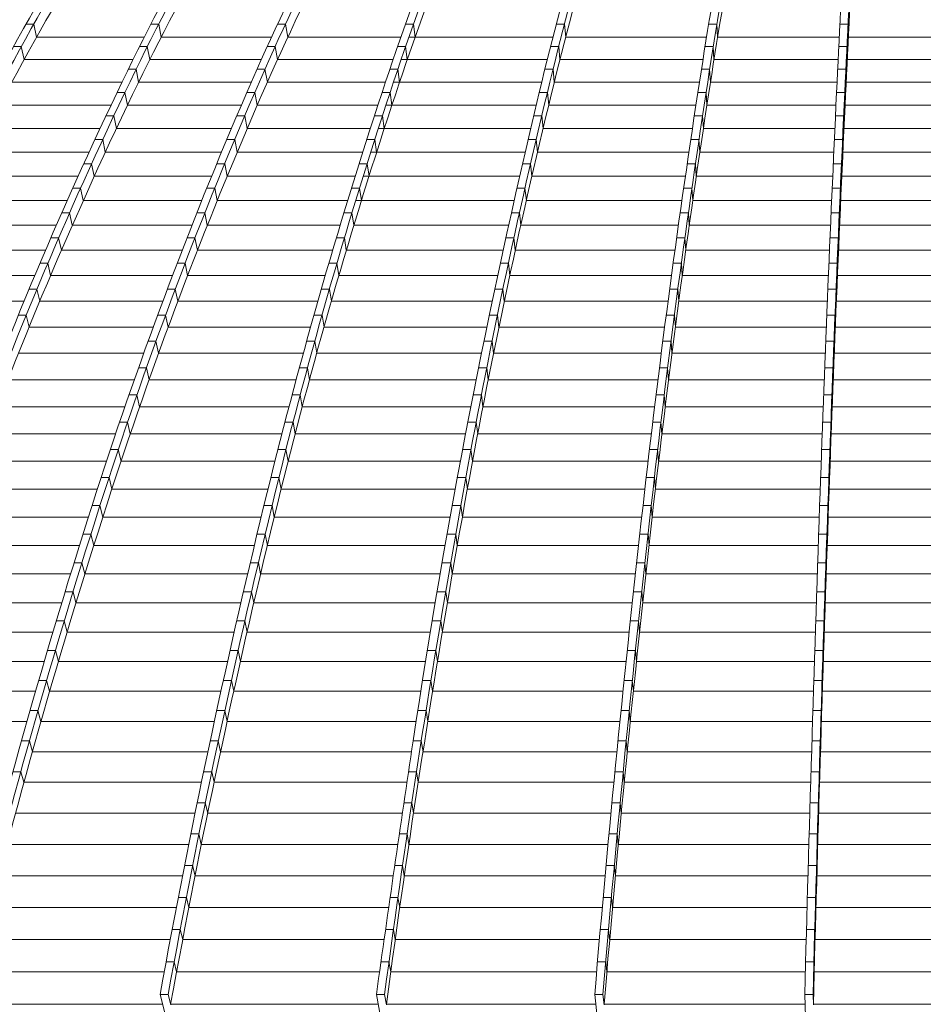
# Model space of a CAD drawing. Header units: millimetres. Extents: x 614675 to 1010864, y -150593 to -87691.
# Tile 82 of 194: x 817754 to 822576, y -107934 to -102679. Entities that reach past the tile are written whole.
import ezdxf

# ---------------------------------------------------------------- set-up
doc = ezdxf.new("R2010")
doc.units = ezdxf.units.MM
doc.header["$LTSCALE"] = 0.05
doc.layers.get('0').update_dxf_attribs({"lineweight": 0})
doc.layers.add('GLASS 2', color=8, linetype='Continuous', lineweight=0)

# ---------------------------------------------------------------- blocks, each defined once
blk = doc.blocks.new('A$C48F46CC2')
at = {"layer": 'GLASS 2', "elevation": -4196.2}
for points in [[(-15779, -9662, -0.18771), (395, -1055.3)], [(2856.6, -1055.3, 0.080869), (1283.9, -1837.6, 0.056693), (-108.2, -3098.4, 0.041891), (-1410, -4847.9, 0.031865), (-2597.2, -7053.3, 0.025214), (-3641.4, -9662)], [(2907.8, -1055.3, 0.088749), (1584.1, -1837.6, 0.056899), (412.8, -3098.4, 0.038599), (-684.3, -4847.9, 0.027962), (-1681, -7053.3, 0.022107), (-2559.3, -9662)], [(3240.5, -1055.3, 0.092351), (2030.9, -1837.6, 0.056293), (960.1, -3098.4, 0.03774), (-41.2, -4847.9, 0.026996), (-954.4, -7053.3, 0.020557), (-1757.6, -9662)], [(3282.4, -1055.3, 0.092351), (2072.7, -1837.6, 0.056294), (1002, -3098.4, 0.03774), (0.6, -4847.9, 0.026997), (-912.5, -7053.3, 0.020557), (-1715.7, -9662)], [(3625.7, -1055.3, 0.095728), (2529.4, -1837.6, 0.055208), (1559.3, -3098.4, 0.035193), (650.9, -4847.9, 0.024559), (-174.8, -7053.3, 0.018916), (-902.2, -9662)], [(3680.2, -1055.3, 0.100998), (2845.5, -1837.6, 0.049884), (2106.7, -3098.4, 0.029939), (1415.7, -4847.9, 0.020184), (785.6, -7053.3, 0.014863), (231.3, -9662)], [(3872.7, -1055.3, 0.098402), (3260.3, -1837.6, 0.041567), (2718.3, -3098.4, 0.023437), (2211.3, -4847.9, 0.021583), (1538.5, -8309.4, 0.002477), (1342.5, -9662)], [(3916.1, -1055.3, 0.098402), (3303.8, -1837.6, 0.041567), (2761.7, -3098.4, 0.023437), (2254.8, -4847.9, 0.015346), (1792.5, -7053.3, 0.011126), (1385.9, -9662)], [(4110.3, -1055.3, 0.081049), (3722.3, -1837.6, 0.029098), (3378.9, -3098.4, 0.015578), (3057.8, -4847.9, 0.009975), (2764.9, -7053.3, 0.007151), (2507.3, -9662)], [(4165.9, -1055.3, 0.030618), (4046.3, -1837.6, 0.00958), (3940.6, -3098.4, 0.004947), (3841.6, -4847.9, 0.003122), (3751.5, -7053.3, 0.002222), (3672.1, -9661.9)], [(2656.8, -1137.9, 0.070662), (1324.2, -1837.6, 0.056693), (-67.9, -3098.4, 0.041891), (-1369.7, -4847.9, 0.031865), (-2556.9, -7053.3, 0.025214), (-3601.1, -9662)], [(2655.6, -1137.9, 0.073823), (1542.7, -1837.6, 0.056899), (371.4, -3098.4, 0.038712), (-725.4, -4847.9, 0.02807), (-1722.4, -7053.3, 0.022107), (-2600.7, -9662)], [(2907.8, -1138.7, 0.089584), (1591.5, -1915.5, 0.056896), (424, -3172.3, 0.03937), (-667.6, -4916.2, 0.028701), (-1663, -7114.5, 0.010136), (-2116.5, -8366.6, 0.008685), (-2538.6, -9714.9)], [(3282.4, -1138.7, 0.093111), (2079.7, -1915.5, 0.056297), (1012.4, -3172.3, 0.037741), (14.2, -4916.2, 0.026997), (-896, -7114.5, 0.020487), (-1696.7, -9714.9)], [(3497.9, -1142.1, 0.085302), (2571.6, -1837.6, 0.055208), (1601.6, -3098.4, 0.035295), (693.4, -4847.9, 0.024654), (-132.5, -7053.3, 0.018916), (-860, -9662)], [(3497.9, -1142.1, 0.081809), (2802.5, -1837.6, 0.049884), (2063.7, -3098.4, 0.029939), (1372.7, -4847.9, 0.020184), (742.6, -7053.3, 0.014863), (188.3, -9662)], [(3680.2, -1138.7, 0.101926), (2850.4, -1915.5, 0.049884), (2113.9, -3172.3, 0.029939), (1425.1, -4916.2, 0.020184), (797, -7114.5, 0.014712), (244.4, -9714.9)], [(3916.1, -1138.7, 0.099364), (3307.3, -1915.5, 0.041567), (2767, -3172.3, 0.023437), (2261.7, -4916.2, 0.015346), (1800.9, -7114.5, 0.011032), (1395.5, -9714.9)], [(4094.4, -1152.8, 0.080586), (3766.1, -1837.6, 0.029098), (3422.7, -3098.4, 0.015578), (3101.6, -4847.9, 0.009975), (2808.7, -7053.3, 0.007151), (2551.1, -9662)], [(4094.4, -1152.8, 0.012481), (4002.4, -1837.6, 0.00958), (3896.6, -3098.4, 0.004947), (3797.7, -4847.9, 0.003122), (3707.5, -7053.3, 0.002222), (3628.1, -9662)], [(4165.9, -1138.7, 0.031002), (4047, -1915.5, 0.009579), (3941.6, -3172.3, 0.004947), (3843, -4916.2, 0.003122), (3753.1, -7114.5, 0.002242), (3674, -9714.9)], [(3161.4, -1422.5, 0.056808), (2578.1, -1915.5, 0.055211), (1611.1, -3172.3, 0.035792), (707, -4916.2, 0.025088), (-117.5, -7114.5, 0.018758), (-842.8, -9714.9)], [(3945.3, -1479.8, 0.048625), (3426, -3172.3, 0.015577), (3105.9, -4916.2, 0.009975), (2814, -7114.5, 0.007126), (2557.2, -9714.9)], [(1918.1, -1548.8, 0.032766), (1333.2, -1915.5, 0.05669), (-54.3, -3172.3, 0.04189), (-1352, -4916.2, 0.031864), (-2535.3, -7114.5, 0.025084), (-3576.4, -9714.9)]]:
    blk.add_lwpolyline(points, format="xyb", dxfattribs=at)
at = {"layer": 'GLASS 2'}
for points, elevation in [([(-486.2, -4483.9), (-527.4, -4483.9)], -4196.2), ([(-486.2, -4483.9), (-471.1, -4553.3)], -4196.2), ([(180.8, -4483.9), (138.9, -4483.9)], -4196.2), ([(180.8, -4483.9), (193.8, -4553.3)], -4196.2), ([(857.1, -4483.9), (814.7, -4483.9)], -4196.2), ([(857.1, -4483.9), (869.6, -4553.3)], -4196.2), ([(1539.8, -4483.9), (1496.8, -4483.9)], -4196.2), ([(1539.8, -4483.9), (1548.8, -4553.3)], -4196.2), ([(2345.7, -4483.9), (2302.3, -4483.9)], -4196.2), ([(2345.7, -4483.9), (2352.4, -4553.3)], -4196.2), ([(3159.1, -4483.9), (3115.3, -4483.9)], -4196.2), ([(3159.1, -4483.9), (3162.8, -4553.3)], -4196.2), ([(3859.4, -4483.9), (3815.4, -4483.9)], -4196.2), ([(3860.6, -4553.3), (3859.4, -4483.9)], -4196.2), ([(103.5, -4553.3), (-471.1, -4553.3)], -4196.2), ([(782.5, -4553.3), (193.8, -4553.3)], -4196.2), ([(1472.3, -4553.3), (869.6, -4553.3)], -4196.2), ([(2284.4, -4553.3), (1515.3, -4553.3)], -4196.2), ([(3104, -4553.3), (2352.4, -4553.3)], -4196.2), ([(3811.9, -4553.3), (3162.8, -4553.3)], -4196.2), ([(4521.3, -4553.3), (3855.9, -4553.3)], -4196.2), ([(-552.8, -4603.5), (-594.1, -4603.5)], -4196.2), ([(-552.8, -4603.5), (-537.2, -4672.5)], -4196.2), ([(120.1, -4603.5), (78.2, -4603.5)], -4196.2), ([(120.1, -4603.5), (133.3, -4672.5)], -4196.2), ([(801.9, -4603.5), (759.6, -4603.5)], -4196.2), ([(801.9, -4603.5), (814.8, -4672.5)], -4196.2), ([(1497.9, -4603.5), (1454.9, -4603.5)], -4196.2), ([(1497.9, -4603.5), (1507.1, -4672.5)], -4196.2), ([(2315, -4603.5), (2271.6, -4603.5)], -4196.2), ([(2315, -4603.5), (2321.8, -4672.5)], -4196.2), ([(3139.7, -4603.5), (3095.9, -4603.5)], -4196.2), ([(3139.7, -4603.5), (3143.5, -4672.5)], -4196.2), ([(3853.4, -4603.5), (3809.4, -4603.5)], -4196.2), ([(3854.7, -4672.5), (3853.4, -4603.5)], -4196.2), ([(43.9, -4672.5), (-537.2, -4672.5)], -4196.2), ([(728.3, -4672.5), (133.3, -4672.5)], -4196.2), ([(1431.2, -4672.5), (814.8, -4672.5)], -4196.2), ([(2254.2, -4672.5), (1474.2, -4672.5)], -4196.2), ([(3084.9, -4672.5), (2321.1, -4672.5)], -4196.2), ([(3806, -4672.5), (3143.5, -4672.5)], -4196.2), ([(4521.3, -4672.5), (3854.7, -4672.5)], -4196.2), ([(60, -4724.8), (18.2, -4724.8)], -4196.2), ([(60, -4724.8), (73.5, -4793.5)], -4196.2), ([(747.4, -4724.8), (704.9, -4724.8)], -4196.2), ([(747.4, -4724.8), (760.6, -4793.5)], -4196.2), ([(1456.5, -4724.8), (1413.5, -4724.8)], -4196.2), ([(1456.5, -4724.8), (1465.8, -4793.5)], -4196.2), ([(2284.7, -4724.8), (2241.3, -4724.8)], -4196.2), ([(2284.7, -4724.8), (2291.5, -4793.5)], -4196.2), ([(3120.5, -4724.8), (3076.7, -4724.8)], -4196.2), ([(3120.5, -4724.8), (3124.8, -4793.5)], -4196.2), ([(3847.5, -4724.8), (3803.5, -4724.8)], -4196.2), ([(3848.8, -4793.5), (3847.5, -4724.8)], -4196.2), ([(-15.2, -4793.5), (-602.8, -4793.5)], -4196.2), ([(674.6, -4793.5), (73.5, -4793.5)], -4196.2), ([(1390.6, -4793.5), (760.6, -4793.5)], -4196.2), ([(2224.5, -4793.5), (1433.6, -4793.5)], -4196.2), ([(3066.1, -4793.5), (2291, -4793.5)], -4196.2), ([(3800.2, -4793.5), (3124.8, -4793.5)], -4196.2), ([(4521.3, -4793.5), (3848.8, -4793.5)], -4196.2), ([(0.6, -4847.9), (-41.2, -4847.9)], -4196.2), ([(0.6, -4847.9), (14.2, -4916.2)], -4196.2), ([(693.4, -4847.9), (650.9, -4847.9)], -4196.2), ([(693.4, -4847.9), (707, -4916.2)], -4196.2), ([(1415.7, -4847.9), (1372.7, -4847.9)], -4196.2), ([(1415.7, -4847.9), (1425.1, -4916.2)], -4196.2), ([(2254.8, -4847.9), (2211.3, -4847.9)], -4196.2), ([(2254.8, -4847.9), (2261.7, -4916.2)], -4196.2), ([(3101.6, -4847.9), (3057.8, -4847.9)], -4196.2), ([(3101.6, -4847.9), (3105.9, -4916.2)], -4196.2), ([(3841.6, -4847.9), (3797.7, -4847.9)], -4196.2), ([(3843, -4916.2), (3841.6, -4847.9)], -4196.2), ([(-73.8, -4916.2), (-667.6, -4916.2)], -4196.2), ([(621.6, -4916.2), (14.2, -4916.2)], -4196.2), ([(1350.3, -4916.2), (707, -4916.2)], -4196.2), ([(2195, -4916.2), (1393.2, -4916.2)], -4196.2), ([(3047.4, -4916.2), (2261.2, -4916.2)], -4196.2), ([(3794.5, -4916.2), (3105.9, -4916.2)], -4196.2), ([(4521.3, -4916.2), (3843, -4916.2)], -4196.2), ([(-58.8, -4973), (-100.6, -4973)], 9926.1), ([(-58.8, -4973), (-45, -5040.9)], 9926.1), ([(639.8, -4973), (597.4, -4973)], 9926.1), ([(639.8, -4973), (653.4, -5040.9)], 9926.1), ([(1374.7, -4973), (1331.7, -4973)], 9926.1), ([(1374.7, -4973), (1384.3, -5040.9)], 9926.1), ([(2224.8, -4973), (2181.6, -4973)], -4196.2), ([(2224.8, -4973), (2231.8, -5040.9)], -4196.2), ([(3082.5, -4973), (3038.8, -4973)], -4196.2), ([(3082.5, -4973), (3087, -5040.9)], -4196.2), ([(3835.8, -4973), (3791.8, -4973)], -4196.2), ([(3837.1, -5040.9), (3835.8, -4973)], -4196.2), ([(-132.5, -5040.9), (-732.4, -5040.9)], -4196.2), ([(568.7, -5040.9), (-45, -5040.9)], -4196.2), ([(1309.8, -5040.9), (653.4, -5040.9)], -4196.2), ([(2165.6, -5040.9), (1352.8, -5040.9)], -4196.2), ([(3028.6, -5040.9), (2231.3, -5040.9)], -4196.2), ([(3788.7, -5040.9), (3087, -5040.9)], -4196.2), ([(4521.3, -5040.9), (3837.1, -5040.9)], -4196.2), ([(-118.1, -5099.8), (-159.9, -5099.8)], -4196.2), ([(-118.1, -5099.8), (-104, -5167.3)], -4196.2), ([(586.3, -5099.8), (543.9, -5099.8)], -4196.2), ([(586.3, -5099.8), (599.9, -5167.3)], -4196.2), ([(1333.9, -5099.8), (1290.9, -5099.8)], -4196.2), ([(1333.9, -5099.8), (1343.6, -5167.3)], -4196.2), ([(2194.8, -5099.8), (2151.8, -5099.8)], -4196.2), ([(2201.9, -5167.3), (2194.8, -5099.8)], -4196.2), ([(3063.6, -5099.8), (3019.8, -5099.8)], -4196.2), ([(3063.6, -5099.8), (3068.1, -5167.3)], -4196.2), ([(3829.9, -5099.8), (3786, -5099.8)], -4196.2), ([(3831.3, -5167.3), (3829.9, -5099.8)], -4196.2), ([(-191, -5167.3), (-797, -5167.3)], -4196.2), ([(515.8, -5167.3), (-104, -5167.3)], -4196.2), ([(1269.4, -5167.3), (599.9, -5167.3)], -4196.2), ([(2136.2, -5167.3), (1312.4, -5167.3)], -4196.2), ([(3009.8, -5167.3), (2201.9, -5167.3)], -4196.2), ([(3782.9, -5167.3), (3068.1, -5167.3)], -4196.2), ([(4521.3, -5167.3), (3831.3, -5167.3)], -4196.2), ([(-177.2, -5228.4), (-219, -5228.4)], -4196.2), ([(-177.2, -5228.4), (-163, -5295.5)], -4196.2), ([(533, -5228.4), (490.6, -5228.4)], -4196.2), ([(533, -5228.4), (546.6, -5295.5)], -4196.2), ([(1293.1, -5228.4), (1250.1, -5228.4)], -4196.2), ([(1293.1, -5228.4), (1302.9, -5295.5)], -4196.2), ([(2164.9, -5228.4), (2122.1, -5228.4)], -4196.2), ([(2164.9, -5228.4), (2172.1, -5295.5)], -4196.2), ([(3044.6, -5228.4), (3000.8, -5228.4)], -4196.2), ([(3044.6, -5228.4), (3049.2, -5295.5)], -4196.2), ([(3824.1, -5228.4), (3780.1, -5228.4)], -4196.2), ([(3824.1, -5228.4), (3825.5, -5295.5)], -4196.2), ([(-249.4, -5295.5), (-861.4, -5295.5)], -4196.2), ([(463.2, -5295.5), (-163, -5295.5)], -4196.2), ([(1229.1, -5295.5), (546.6, -5295.5)], -4196.2), ([(2106.8, -5295.5), (1272.1, -5295.5)], -4196.2), ([(2991.1, -5295.5), (2172.1, -5295.5)], -4196.2), ([(3777.1, -5295.5), (3049.2, -5295.5)], -4196.2), ([(4521.3, -5295.5), (3825.5, -5295.5)], -4196.2), ([(-236, -5358.8), (-277.9, -5358.8)], -4196.2), ([(-236, -5358.8), (-221.6, -5425.4)], -4196.2), ([(479.8, -5358.8), (437.5, -5358.8)], -4196.2), ([(479.8, -5358.8), (492.3, -5425.4)], -4196.2), ([(1252.5, -5358.8), (1209.5, -5358.8)], -4196.2), ([(1252.5, -5358.8), (1262.4, -5425.4)], -4196.2), ([(2135.1, -5358.8), (2092.4, -5358.8)], -4196.2), ([(2135.1, -5358.8), (2142.4, -5425.4)], -4196.2), ([(3025.7, -5358.8), (2981.9, -5358.8)], -4196.2), ([(3025.7, -5358.8), (3030.4, -5425.4)], -4196.2), ([(3818.3, -5358.8), (3774.3, -5358.8)], -4196.2), ([(3818.3, -5358.8), (3819.7, -5425.4)], -4196.2), ([(-307.6, -5425.4), (-925.6, -5425.4)], -4196.2), ([(410.6, -5425.4), (-221.6, -5425.4)], -4196.2), ([(1189, -5425.4), (492.3, -5425.4)], -4196.2), ([(2077.4, -5425.4), (1232, -5425.4)], -4196.2), ([(2972.4, -5425.4), (2142.4, -5425.4)], -4196.2), ([(3771.4, -5425.4), (3030.4, -5425.4)], -4196.2), ([(4521.3, -5425.4), (3819.7, -5425.4)], -4196.2), ([(-294.7, -5490.9), (-336.5, -5490.9)], -4196.2), ([(-294.7, -5490.9), (-280.1, -5557.1)], -4196.2), ([(426.8, -5490.9), (384.5, -5490.9)], -4196.2), ([(426.8, -5490.9), (439.5, -5557.1)], -4196.2), ([(1212, -5490.9), (1169, -5490.9)], -4196.2), ([(1212, -5490.9), (1222.1, -5557.1)], -4196.2), ([(2105.4, -5490.9), (2062.8, -5490.9)], -4196.2), ([(2105.4, -5490.9), (2112.5, -5557.1)], -4196.2), ([(3006.9, -5490.9), (2963.1, -5490.9)], -4196.2), ([(3006.9, -5490.9), (3011.6, -5557.1)], -4196.2), ([(3812.5, -5490.9), (3768.5, -5490.9)], -4196.2), ([(3812.5, -5490.9), (3813.9, -5557.1)], -4196.2), ([(-365.5, -5557.1), (-989.5, -5557.1)], -4196.2), ([(358.3, -5557.1), (-280.1, -5557.1)], -4196.2), ([(1149, -5557.1), (439.5, -5557.1)], -4196.2), ([(2048.1, -5557.1), (1222.1, -5557.1)], -4196.2), ([(2953.8, -5557.1), (2112.5, -5557.1)], -4196.2), ([(3765.7, -5557.1), (3011.6, -5557.1)], -4196.2), ([(4521.3, -5557.1), (3813.9, -5557.1)], -4196.2), ([(-353, -5624.7), (-394.9, -5624.7)], -4196.2), ([(-353, -5624.7), (-338.3, -5690.5)], -4196.2), ([(374.1, -5624.7), (331.8, -5624.7)], -4196.2), ([(374.1, -5624.7), (387.7, -5690.5)], -4196.2), ([(1171.7, -5624.7), (1128.7, -5624.7)], -4196.2), ([(1171.7, -5624.7), (1181.9, -5690.5)], -4196.2), ([(2075.8, -5624.7), (2033.2, -5624.7)], -4196.2), ([(2075.8, -5624.7), (2083, -5690.5)], -4196.2), ([(2988.2, -5624.7), (2944.4, -5624.7)], -4196.2), ([(2988.2, -5624.7), (2992.9, -5690.5)], -4196.2), ([(3806.7, -5624.7), (3762.8, -5624.7)], -4196.2), ([(3806.7, -5624.7), (3808.2, -5690.5)], -4196.2), ([(-423.2, -5690.5), (-1053.1, -5690.5)], -4196.2), ([(306.2, -5690.5), (-338.3, -5690.5)], -4196.2), ([(1109.2, -5690.5), (387.7, -5690.5)], -4196.2), ([(2018.9, -5690.5), (1181.9, -5690.5)], -4196.2), ([(2935.3, -5690.5), (2083, -5690.5)], -4196.2), ([(3760, -5690.5), (2992.9, -5690.5)], -4196.2), ([(4521.3, -5690.5), (3808.2, -5690.5)], -4196.2), ([(-411.1, -5760.2), (-452.9, -5760.2)], -4196.2), ([(-411.1, -5760.2), (-396.1, -5825.5)], -4196.2), ([(321.6, -5760.2), (279.3, -5760.2)], -4196.2), ([(321.6, -5760.2), (335.3, -5825.5)], -4196.2), ([(1131.6, -5760.2), (1088.6, -5760.2)], -4196.2), ([(1131.6, -5760.2), (1142, -5825.5)], -4196.2), ([(2046.4, -5760.2), (2003.8, -5760.2)], -4196.2), ([(2046.4, -5760.2), (2053.7, -5825.5)], -4196.2), ([(2969.5, -5760.2), (2925.8, -5760.2)], -4196.2), ([(2969.5, -5760.2), (2974.3, -5825.5)], -4196.2), ([(3801, -5760.2), (3757, -5760.2)], -4196.2), ([(3801, -5760.2), (3802.5, -5825.5)], -4196.2), ([(-480.5, -5825.5), (-1116.4, -5825.5)], -4196.2), ([(254.4, -5825.5), (-396.1, -5825.5)], -4196.2), ([(1069.6, -5825.5), (335.3, -5825.5)], -4196.2), ([(1989.8, -5825.5), (1142, -5825.5)], -4196.2), ([(2916.9, -5825.5), (2053.7, -5825.5)], -4196.2), ([(3754.3, -5825.5), (2974.3, -5825.5)], -4196.2), ([(4521.3, -5825.5), (3802.5, -5825.5)], -4196.2), ([(-468.7, -5897.4), (-510.6, -5897.4)], -4196.2), ([(-468.7, -5897.4), (-453.6, -5962.3)], -4196.2), ([(269.4, -5897.4), (227.2, -5897.4)], -4196.2), ([(269.4, -5897.4), (283.2, -5962.3)], -4196.2), ([(1091.8, -5897.4), (1048.8, -5897.4)], -4196.2), ([(1091.8, -5897.4), (1102.3, -5962.3)], -4196.2), ([(2017.2, -5897.4), (1974.5, -5897.4)], -4196.2), ([(2017.2, -5897.4), (2024.6, -5962.3)], -4196.2), ([(2951, -5897.4), (2907.2, -5897.4)], -4196.2), ([(2951, -5897.4), (2955.9, -5962.3)], -4196.2), ([(3795.3, -5897.4), (3751.3, -5897.4)], -4196.2), ([(3795.3, -5897.4), (3796.8, -5962.3)], -4196.2), ([(-537.5, -5962.3), (-1179.2, -5962.3)], -4196.2), ([(202.8, -5962.3), (-453.6, -5962.3)], -4196.2), ([(1030.2, -5962.3), (283.2, -5962.3)], -4196.2), ([(1960.8, -5962.3), (1102.3, -5962.3)], -4196.2), ([(2898.6, -5962.3), (2024.6, -5962.3)], -4196.2), ([(3748.6, -5962.3), (2955.9, -5962.3)], -4196.2), ([(4521.3, -5962.3), (3796.8, -5962.3)], -4196.2), ([(-526, -6036.1), (-567.8, -6036.1)], -4196.2), ([(-526, -6036.1), (-510.6, -6100.6)], -4196.2), ([(217.7, -6036.1), (175.4, -6036.1)], -4196.2), ([(217.7, -6036.1), (231.6, -6100.6)], -4196.2), ([(1052.3, -6036.1), (1009.3, -6036.1)], -4196.2), ([(1052.3, -6036.1), (1062.9, -6100.6)], -4196.2), ([(1988.2, -6036.1), (1945.3, -6036.1)], -4196.2), ([(1988.2, -6036.1), (1995.8, -6100.6)], -4196.2), ([(2932.6, -6036.1), (2888.9, -6036.1)], -4196.2), ([(2932.6, -6036.1), (2937.6, -6100.6)], -4196.2), ([(3789.6, -6036.1), (3745.6, -6036.1)], -4196.2), ([(3789.6, -6036.1), (3791.1, -6100.6)], -4196.2), ([(151.7, -6100.6), (-510.6, -6100.6)], -4196.2), ([(991.2, -6100.6), (231.6, -6100.6)], -4196.2), ([(1931.9, -6100.6), (1062.9, -6100.6)], -4196.2), ([(2880.4, -6100.6), (1995.8, -6100.6)], -4196.2), ([(3743.1, -6100.6), (2937.6, -6100.6)], -4196.2), ([(4521.3, -6100.6), (3791.1, -6100.6)], -4196.2), ([(166.3, -6176.5), (124, -6176.5)], -4196.2), ([(166.3, -6176.5), (180.3, -6240.5)], -4196.2), ([(1013.1, -6176.5), (970.1, -6176.5)], -4196.2), ([(1013.1, -6176.5), (1023.8, -6240.5)], -4196.2), ([(1959.4, -6176.5), (1916.3, -6176.5)], -4196.2), ([(1959.4, -6176.5), (1967.1, -6240.5)], -4196.2), ([(2914.4, -6176.5), (2870.6, -6176.5)], -4196.2), ([(2914.4, -6176.5), (2919.4, -6240.5)], -4196.2), ([(3784, -6176.5), (3740, -6176.5)], -4196.2), ([(3784, -6176.5), (3785.5, -6240.5)], -4196.2), ([(100.9, -6240.5), (-567.2, -6240.5)], -4196.2), ([(952.5, -6240.5), (180.3, -6240.5)], -4196.2), ([(1903.3, -6240.5), (1023.8, -6240.5)], -4196.2), ([(2862.4, -6240.5), (1967.1, -6240.5)], -4196.2), ([(3737.5, -6240.5), (2919.4, -6240.5)], -4196.2), ([(4521.3, -6240.5), (3785.5, -6240.5)], -4196.2), ([(115.3, -6318.5), (73.1, -6318.5)], -4196.2), ([(115.3, -6318.5), (129.4, -6382.1)], -4196.2), ([(974.2, -6318.5), (931.2, -6318.5)], -4196.2), ([(974.2, -6318.5), (985, -6382.1)], -4196.2), ([(1930.9, -6318.5), (1887.5, -6318.5)], -4196.2), ([(1930.9, -6318.5), (1938.7, -6382.1)], -4196.2), ([(2896.3, -6318.5), (2852.5, -6318.5)], -4196.2), ([(2896.3, -6318.5), (2901.4, -6382.1)], -4196.2), ([(3778.4, -6318.5), (3734.5, -6318.5)], -4196.2), ([(3778.4, -6318.5), (3780, -6382.1)], -4196.2), ([(50.6, -6382.1), (-623.4, -6382.1)], -4196.2), ([(914.1, -6382.1), (129.4, -6382.1)], -4196.2), ([(1874.8, -6382.1), (985, -6382.1)], -4196.2), ([(2844.6, -6382.1), (1938.7, -6382.1)], -4196.2), ([(3732, -6382.1), (2901.4, -6382.1)], -4196.2), ([(4521.3, -6382.1), (3780, -6382.1)], -4196.2), ([(64.7, -6462.2), (22.5, -6462.2)], -4196.2), ([(64.7, -6462.2), (79, -6525.3)], -4196.2), ([(935.7, -6462.2), (892.7, -6462.2)], -4196.2), ([(935.7, -6462.2), (946.6, -6525.3)], -4196.2), ([(1902.6, -6462.2), (1858.9, -6462.2)], -4196.2), ([(1902.6, -6462.2), (1910.5, -6525.3)], -4196.2), ([(2878.4, -6462.2), (2834.6, -6462.2)], -4196.2), ([(2878.4, -6462.2), (2883.5, -6525.3)], -4196.2), ([(3772.9, -6462.2), (3728.9, -6462.2)], -4196.2), ([(3772.9, -6462.2), (3774.5, -6525.3)], -4196.2), ([(0.6, -6525.3), (-679, -6525.3)], -4196.2), ([(876, -6525.3), (79, -6525.3)], -4196.2), ([(1846.5, -6525.3), (946.6, -6525.3)], -4196.2), ([(2826.9, -6525.3), (1910.5, -6525.3)], -4196.2), ([(3726.6, -6525.3), (2883.5, -6525.3)], -4196.2), ([(4521.3, -6525.3), (3774.5, -6525.3)], -4196.2), ([(14.6, -6607.6), (-27.6, -6607.6)], -4196.2), ([(14.6, -6607.6), (29.1, -6670.2)], -4196.2), ([(897.5, -6607.6), (854.5, -6607.6)], -4196.2), ([(897.5, -6607.6), (908.6, -6670.2)], -4196.2), ([(1874.6, -6607.6), (1830.5, -6607.6)], -4196.2), ([(1874.6, -6607.6), (1882.7, -6670.2)], -4196.2), ([(2860.7, -6607.6), (2816.9, -6607.6)], -4196.2), ([(2860.7, -6607.6), (2865.8, -6670.2)], -4196.2), ([(3767.5, -6607.6), (3723.5, -6607.6)], -4196.2), ([(3767.5, -6607.6), (3769, -6670.2)], -4196.2), ([(-48.9, -6670.2), (-734.1, -6670.2)], -4196.2), ([(838.3, -6670.2), (29.1, -6670.2)], -4196.2), ([(1818.5, -6670.2), (908.6, -6670.2)], -4196.2), ([(2809.4, -6670.2), (1882.6, -6670.2)], -4196.2), ([(3721.2, -6670.2), (2865.8, -6670.2)], -4196.2), ([(4521.3, -6670.2), (3769, -6670.2)], -4196.2), ([(-35, -6754.5), (-77.2, -6754.5)], -4196.2), ([(-35, -6754.5), (-20.3, -6816.7)], -4196.2), ([(859.7, -6754.5), (816.8, -6754.5)], -4196.2), ([(859.7, -6754.5), (871, -6816.7)], -4196.2), ([(1846.9, -6754.5), (1802.4, -6754.5)], -4196.2), ([(1846.9, -6754.5), (1855.1, -6816.7)], -4196.2), ([(2843.1, -6754.5), (2799.3, -6754.5)], -4196.2), ([(2843.1, -6754.5), (2848.3, -6816.7)], -4196.2), ([(3762.1, -6754.5), (3718.1, -6754.5)], -4196.2), ([(3762.1, -6754.5), (3763.6, -6816.7)], -4196.2), ([(-97.8, -6816.7), (-788.7, -6816.7)], -4196.2), ([(801, -6816.7), (-20.3, -6816.7)], -4196.2), ([(1790.6, -6816.7), (871, -6816.7)], -4196.2), ([(2792, -6816.7), (1855.1, -6816.7)], -4196.2), ([(3715.8, -6816.7), (2848.3, -6816.7)], -4196.2), ([(4521.3, -6816.7), (3763.6, -6816.7)], -4196.2), ([(-84, -6903.1), (-126.3, -6903.1)], -4196.2), ([(-84, -6903.1), (-69.2, -6964.8)], -4196.2), ([(822.4, -6903.1), (779.4, -6903.1)], -4196.2), ([(822.4, -6903.1), (833.8, -6964.8)], -4196.2), ([(1819.6, -6903.1), (1774.5, -6903.1)], -4196.2), ([(1819.6, -6903.1), (1827.8, -6964.8)], -4196.2), ([(2825.8, -6903.1), (2782, -6903.1)], -4196.2), ([(2825.8, -6903.1), (2831.1, -6964.8)], -4196.2), ([(3756.7, -6903.1), (3712.7, -6903.1)], -4196.2), ([(3756.7, -6903.1), (3758.3, -6964.8)], -4196.2), ([(-146.3, -6964.8), (-842.6, -6964.8)], -4196.2), ([(764.2, -6964.8), (-69.2, -6964.8)], -4196.2), ([(1763.1, -6964.8), (833.8, -6964.8)], -4196.2), ([(2774.9, -6964.8), (1827.8, -6964.8)], -4196.2), ([(3710.6, -6964.8), (2831.1, -6964.8)], -4196.2), ([(4521.3, -6964.8), (3758.3, -6964.8)], -4196.2), ([(-132.5, -7053.3), (-174.8, -7053.3)], -4196.2), ([(-132.5, -7053.3), (-117.4, -7114.5)], -4196.2), ([(785.6, -7053.3), (742.6, -7053.3)], -4196.2), ([(785.6, -7053.3), (797, -7114.5)], -4196.2), ([(1792.5, -7053.3), (1746.9, -7053.3)], -4196.2), ([(1792.5, -7053.3), (1800.9, -7114.5)], -4196.2), ([(2808.7, -7053.3), (2764.9, -7053.3)], -4196.2), ([(2808.7, -7053.3), (2814, -7114.5)], -4196.2), ([(3751.5, -7053.3), (3707.5, -7053.3)], -4196.2), ([(3751.5, -7053.3), (3753.1, -7114.5)], -4196.2), ([(-194.3, -7114.5), (-896, -7114.5)], -4196.2), ([(727.7, -7114.5), (-117.5, -7114.5)], -4196.2), ([(1735.8, -7114.5), (797, -7114.5)], -4196.2), ([(2758, -7114.5), (1800.9, -7114.5)], -4196.2), ([(3705.3, -7114.5), (2814, -7114.5)], -4196.2), ([(4521.3, -7114.5), (3753.1, -7114.5)], -4196.2), ([(-180.7, -7204.9), (-222.9, -7204.9)], -4196.2), ([(-180.7, -7204.9), (-165.5, -7265.6)], -4196.2), ([(748.9, -7204.9), (705.9, -7204.9)], -4196.2), ([(748.9, -7204.9), (760.5, -7265.6)], -4196.2), ([(1765.6, -7204.9), (1719.6, -7204.9)], -4196.2), ([(1765.6, -7204.9), (1774.1, -7265.6)], -4196.2), ([(2791.7, -7204.9), (2747.9, -7204.9)], -4196.2), ([(2791.7, -7204.9), (2797, -7265.6)], -4196.2), ([(3746.2, -7204.9), (3702.2, -7204.9)], -4196.2), ([(3746.2, -7204.9), (3747.8, -7265.6)], -4196.2), ([(-242, -7265.6), (-949, -7265.6)], -4196.2), ([(691.4, -7265.6), (-165.5, -7265.6)], -4196.2), ([(1708.8, -7265.6), (760.5, -7265.6)], -4196.2), ([(2741.1, -7265.6), (1774.1, -7265.6)], -4196.2), ([(3700.2, -7265.6), (2797, -7265.6)], -4196.2), ([(4521.3, -7265.6), (3747.8, -7265.6)], -4196.2), ([(-228.6, -7358.1), (-270.8, -7358.1)], -4196.2), ([(-228.6, -7358.1), (-213.2, -7418.3)], -4196.2), ([(712.4, -7358.1), (669.4, -7358.1)], -4196.2), ([(712.4, -7358.1), (724.2, -7418.3)], -4196.2), ([(1738.9, -7358.1), (1692.6, -7358.1)], -4196.2), ([(1738.9, -7358.1), (1747.4, -7418.3)], -4196.2), ([(2774.7, -7358.1), (2730.9, -7358.1)], -4196.2), ([(2774.7, -7358.1), (2780.1, -7418.3)], -4196.2), ([(3741, -7358.1), (3697, -7358.1)], -4196.2), ([(3741, -7358.1), (3742.6, -7418.3)], -4196.2), ([(-289.4, -7418.3), (-1001.7, -7418.3)], -4196.2), ([(655.2, -7418.3), (-213.2, -7418.3)], -4196.2), ([(1682.2, -7418.3), (724.2, -7418.3)], -4196.2), ([(2724.3, -7418.3), (1747.4, -7418.3)], -4196.2), ([(3695, -7418.3), (2780.1, -7418.3)], -4196.2), ([(4521.3, -7418.3), (3742.6, -7418.3)], -4196.2), ([(-276.2, -7512.8), (-318.4, -7512.8)], -4196.2), ([(-276.2, -7512.8), (-260.6, -7572.5)], -4196.2), ([(676.1, -7512.8), (633.1, -7512.8)], -4196.2), ([(676.1, -7512.8), (688, -7572.5)], -4196.2), ([(1712.3, -7512.8), (1666, -7512.8)], -4196.2), ([(1712.3, -7512.8), (1720.9, -7572.5)], -4196.2), ([(2757.8, -7512.8), (2714.1, -7512.8)], -4196.2), ([(2757.8, -7512.8), (2763.3, -7572.5)], -4196.2), ([(3735.8, -7512.8), (3691.8, -7512.8)], -4196.2), ([(3735.8, -7512.8), (3737.5, -7572.5)], -4196.2), ([(-336.6, -7572.5), (-1054.1, -7572.5)], -4196.2), ([(619.3, -7572.5), (-260.6, -7572.5)], -4196.2), ([(1655.8, -7572.5), (688, -7572.5)], -4196.2), ([(2707.6, -7572.5), (1720.9, -7572.5)], -4196.2), ([(3689.8, -7572.5), (2763.3, -7572.5)], -4196.2), ([(4521.3, -7572.5), (3737.5, -7572.5)], -4196.2), ([(-323.5, -7669.1), (-365.8, -7669.1)], -4196.2), ([(-323.5, -7669.1), (-307.8, -7728.3)], -4196.2), ([(640.1, -7669.1), (597.1, -7669.1)], -4196.2), ([(640.1, -7669.1), (652.1, -7728.3)], -4196.2), ([(1685.8, -7669.1), (1639.7, -7669.1)], -4196.2), ([(1685.8, -7669.1), (1694.5, -7728.3)], -4196.2), ([(2741.1, -7669.1), (2697.3, -7669.1)], -4196.2), ([(2741.1, -7669.1), (2746.6, -7728.3)], -4196.2), ([(3730.6, -7669.1), (3686.7, -7669.1)], -4196.2), ([(3730.6, -7669.1), (3732.3, -7728.3)], -4196.2), ([(-383.5, -7728.3), (-1106.2, -7728.3)], -4196.2), ([(583.6, -7728.3), (-307.8, -7728.3)], -4196.2), ([(1629.9, -7728.3), (652.1, -7728.3)], -4196.2), ([(2691, -7728.3), (1694.5, -7728.3)], -4196.2), ([(3684.7, -7728.3), (2746.6, -7728.3)], -4196.2), ([(4521.3, -7728.3), (3732.3, -7728.3)], -4196.2), ([(-370.5, -7826.9), (-412.8, -7826.9)], -4196.2), ([(-370.5, -7826.9), (-354.6, -7885.6)], -4196.2), ([(604.3, -7826.9), (561.3, -7826.9)], -4196.2), ([(604.3, -7826.9), (616.4, -7885.6)], -4196.2), ([(1659.5, -7826.9), (1613.8, -7826.9)], -4196.2), ([(1659.5, -7826.9), (1668.4, -7885.6)], -4196.2), ([(2724.4, -7826.9), (2680.7, -7826.9)], -4196.2), ([(2724.4, -7826.9), (2730, -7885.6)], -4196.2), ([(3725.5, -7826.9), (3681.5, -7826.9)], -4196.2), ([(3725.5, -7826.9), (3727.2, -7885.6)], -4196.2), ([(-430, -7885.6), (-1157.9, -7885.6)], -4196.2), ([(548.1, -7885.6), (-354.6, -7885.6)], -4196.2), ([(1604.3, -7885.6), (616.4, -7885.6)], -4196.2), ([(2674.5, -7885.6), (1668.4, -7885.6)], -4196.2), ([(3679.6, -7885.6), (2730, -7885.6)], -4196.2), ([(4521.3, -7885.6), (3727.2, -7885.6)], -4196.2), ([(-417.2, -7986.2), (-459.4, -7986.2)], -4196.2), ([(-417.2, -7986.2), (-401.1, -8044.4)], -4196.2), ([(568.7, -7986.2), (525.7, -7986.2)], -4196.2), ([(568.7, -7986.2), (581, -8044.4)], -4196.2), ([(1633.5, -7986.2), (1588.2, -7986.2)], -4196.2), ([(1633.5, -7986.2), (1642.4, -8044.4)], -4196.2), ([(2707.9, -7986.2), (2664.1, -7986.2)], -4196.2), ([(2707.9, -7986.2), (2713.6, -8044.4)], -4196.2), ([(3720.4, -7986.2), (3676.4, -7986.2)], -4196.2), ([(3720.4, -7986.2), (3722.1, -8044.4)], -4196.2), ([(-476.3, -8044.4), (-1209.2, -8044.4)], -4196.2), ([(512.9, -8044.4), (-401.1, -8044.4)], -4196.2), ([(1579.1, -8044.4), (581, -8044.4)], -4196.2), ([(2658.2, -8044.4), (1642.4, -8044.4)], -4196.2), ([(3674.6, -8044.4), (2713.6, -8044.4)], -4196.2), ([(4521.3, -8044.4), (3722.1, -8044.4)], -4196.2), ([(-463.5, -8147.1), (-505.7, -8147.1)], -4196.2), ([(-463.5, -8147.1), (-447.3, -8204.8)], -4196.2), ([(533.4, -8147.1), (490.5, -8147.1)], -4196.2), ([(533.4, -8147.1), (545.8, -8204.8)], -4196.2), ([(1607.6, -8147.1), (1563.1, -8147.1)], -4196.2), ([(1607.6, -8147.1), (1616.6, -8204.8)], -4196.2), ([(2691.5, -8147.1), (2647.7, -8147.1)], -4196.2), ([(2691.5, -8147.1), (2697.2, -8204.8)], -4196.2), ([(3715.4, -8147.1), (3671.4, -8147.1)], -4196.2), ([(3715.4, -8147.1), (3717.1, -8204.8)], -4196.2), ([(-522.1, -8204.8), (-1260.2, -8204.8)], -4196.2), ([(478, -8204.8), (-447.3, -8204.8)], -4196.2), ([(1554.3, -8204.8), (545.8, -8204.8)], -4196.2), ([(2641.9, -8204.8), (1616.6, -8204.8)], -4196.2), ([(3669.6, -8204.8), (2697.2, -8204.8)], -4196.2), ([(4521.3, -8204.8), (3717.1, -8204.8)], -4196.2), ([(-509.3, -8309.4), (-551.6, -8309.4)], -4196.2), ([(-509.3, -8309.4), (-493, -8366.6)], -4196.2), ([(498.5, -8309.4), (455.5, -8309.4)], -4196.2), ([(498.5, -8309.4), (510.8, -8366.6)], -4196.2), ([(1581.9, -8309.4), (1538.5, -8309.4)], -4196.2), ([(1581.9, -8309.4), (1591.1, -8366.6)], -4196.2), ([(2675.3, -8309.4), (2631.5, -8309.4)], -4196.2), ([(2675.3, -8309.4), (2681, -8366.6)], -4196.2), ([(3710.4, -8309.4), (3666.4, -8309.4)], -4196.2), ([(3710.4, -8309.4), (3712.1, -8366.6)], -4196.2), ([(443.3, -8366.6), (-493, -8366.6)], -4196.2), ([(1529.9, -8366.6), (510.8, -8366.6)], -4196.2), ([(2625.8, -8366.6), (1591.1, -8366.6)], -4196.2), ([(3664.6, -8366.6), (2681, -8366.6)], -4196.2), ([(4521.3, -8366.6), (3712.1, -8366.6)], -4196.2), ([(-554.9, -8473.4), (-597.1, -8473.4)], -4196.2), ([(-554.9, -8473.4), (-538.4, -8530.1)], -4196.2), ([(463.8, -8473.4), (420.8, -8473.4)], -4196.2), ([(463.8, -8473.4), (476.4, -8530.1)], -4196.2), ([(1556.4, -8473.4), (1514, -8473.4)], -4196.2), ([(1556.4, -8473.4), (1565.6, -8530.1)], -4196.2), ([(2659.1, -8473.4), (2615.3, -8473.4)], -4196.2), ([(2659.1, -8473.4), (2664.9, -8530.1)], -4196.2), ([(3705.4, -8473.4), (3661.4, -8473.4)], -4196.2), ([(3705.4, -8473.4), (3707.1, -8530.1)], -4196.2), ([(408.9, -8530.1), (-538.4, -8530.1)], -4196.2), ([(1505.5, -8530.1), (476.4, -8530.1)], -4196.2), ([(2609.8, -8530.1), (1565.6, -8530.1)], -4196.2), ([(3659.7, -8530.1), (2664.9, -8530.1)], -4196.2), ([(4521.3, -8530.1), (3707.1, -8530.1)], -4196.2), ([(429.4, -8638.9), (386.4, -8638.9)], -4196.2), ([(429.4, -8638.9), (442.1, -8695)], -4196.2), ([(1531.2, -8638.9), (1489.4, -8638.9)], -4196.2), ([(1531.2, -8638.9), (1540.5, -8695)], -4196.2), ([(2643.1, -8638.9), (2599.4, -8638.9)], -4196.2), ([(2643.1, -8638.9), (2649, -8695)], -4196.2), ([(3700.5, -8638.9), (3656.5, -8638.9)], -4196.2), ([(3700.5, -8638.9), (3702.2, -8695)], -4196.2), ([(374.9, -8695), (-583.3, -8695)], -4196.2), ([(1481.2, -8695), (442.1, -8695)], -4196.2), ([(2594, -8695), (1540.5, -8695)], -4196.2), ([(3654.8, -8695), (2649, -8695)], -4196.2), ([(4521.3, -8695), (3702.2, -8695)], -4196.2), ([(395.4, -8805.9), (352.4, -8805.9)], -4196.2), ([(395.4, -8805.9), (408.2, -8861.5)], -4196.2), ([(1506.3, -8805.9), (1464.9, -8805.9)], -4196.2), ([(1506.3, -8805.9), (1515.6, -8861.5)], -4196.2), ([(2627.3, -8805.9), (2583.5, -8805.9)], -4196.2), ([(2627.3, -8805.9), (2633.2, -8861.5)], -4196.2), ([(3695.6, -8805.9), (3651.6, -8805.9)], -4196.2), ([(3695.6, -8805.9), (3697.4, -8861.5)], -4196.2), ([(341.2, -8861.5), (-627.8, -8861.5)], -4196.2), ([(1456.8, -8861.5), (408.2, -8861.5)], -4196.2), ([(2578.4, -8861.5), (1515.6, -8861.5)], -4196.2), ([(3650, -8861.5), (2633.2, -8861.5)], -4196.2), ([(4521.3, -8861.5), (3697.4, -8861.5)], -4196.2), ([(361.8, -8974.3), (318.8, -8974.3)], -4196.2), ([(361.8, -8974.3), (374.6, -9029.3)], -4196.2), ([(1481.6, -8974.3), (1440.4, -8974.3)], -4196.2), ([(1481.6, -8974.3), (1491, -9029.3)], -4196.2), ([(2611.7, -8974.3), (2567.9, -8974.3)], -4196.2), ([(2611.7, -8974.3), (2617.6, -9029.3)], -4196.2), ([(3690.8, -8974.3), (3646.8, -8974.3)], -4196.2), ([(3690.8, -8974.3), (3692.6, -9029.3)], -4196.2), ([(307.9, -9029.3), (-671.9, -9029.3)], -4196.2), ([(1432.4, -9029.3), (374.6, -9029.3)], -4196.2), ([(2562.9, -9029.3), (1491, -9029.3)], -4196.2), ([(3645.3, -9029.3), (2617.6, -9029.3)], -4196.2), ([(4521.3, -9029.3), (3692.6, -9029.3)], -4196.2), ([(328.5, -9144.1), (285.5, -9144.1)], -4196.2), ([(328.5, -9144.1), (341.5, -9198.6)], -4196.2), ([(1457.2, -9144.1), (1415.9, -9144.1)], -4196.2), ([(1457.2, -9144.1), (1466.7, -9198.6)], -4196.2), ([(2596.2, -9144.1), (2552.5, -9144.1)], -4196.2), ([(2596.2, -9144.1), (2602.2, -9198.6)], -4196.2), ([(3686, -9144.1), (3642, -9144.1)], -4196.2), ([(3686, -9144.1), (3687.8, -9198.6)], -4196.2), ([(275, -9198.6), (-715.4, -9198.6)], -4196.2), ([(1408.1, -9198.6), (341.5, -9198.6)], -4196.2), ([(2547.6, -9198.6), (1466.7, -9198.6)], -4196.2), ([(3640.5, -9198.6), (2602.2, -9198.6)], -4196.2), ([(4521.3, -9198.6), (3687.8, -9198.6)], -4196.2), ([(295.7, -9315.3), (252.7, -9315.3)], -4196.2), ([(295.7, -9315.3), (308.7, -9369.3)], -4196.2), ([(1433.1, -9315.3), (1391.4, -9315.3)], -4196.2), ([(1433.1, -9315.3), (1442.7, -9369.3)], -4196.2), ([(2581, -9315.3), (2537.2, -9315.3)], -4196.2), ([(2581, -9315.3), (2587, -9369.3)], -4196.2), ([(3681.3, -9315.3), (3637.4, -9315.3)], -4196.2), ([(3681.3, -9315.3), (3683.2, -9369.2)], -4196.2), ([(242.5, -9369.3), (-758.4, -9369.3)], -4196.2), ([(1383.7, -9369.3), (308.7, -9369.3)], -4196.2), ([(2532.5, -9369.3), (1442.7, -9369.3)], -4196.2), ([(3635.9, -9369.3), (2587, -9369.3)], -4196.2), ([(4521.3, -9369.3), (3683.2, -9369.2)], -4196.2), ([(263.3, -9488), (220.3, -9488)], -4196.2), ([(263.3, -9488), (276.3, -9541.4)], -4196.2), ([(1409.4, -9488), (1366.9, -9488)], -4196.2), ([(1409.4, -9488), (1419, -9541.4)], -4196.2), ([(2565.9, -9488), (2522.1, -9488)], -4196.2), ([(2565.9, -9488), (2572, -9541.4)], -4196.2), ([(3676.7, -9488), (3632.7, -9488)], -4196.2), ([(3676.7, -9488), (3678.6, -9541.3)], -4196.2), ([(210.4, -9541.4), (-800.9, -9541.4)], -4196.2), ([(1359.4, -9541.4), (276.3, -9541.4)], -4196.2), ([(2517.6, -9541.4), (1419, -9541.4)], -4196.2), ([(3631.3, -9541.4), (2572, -9541.4)], -4196.2), ([(4521.3, -9541.4), (3678.6, -9541.3)], -4196.2), ([(231.3, -9662), (188.3, -9662)], -4196.2), ([(188.3, -9662), (218.1, -9782.3)], -4196.2), ([(231.3, -9662), (245, -9717)], -4196.2), ([(1385.9, -9662), (1342.5, -9662)], -4196.2), ([(1342.5, -9662), (1364.3, -9782.3)], -4196.2), ([(1385.9, -9662), (1395.9, -9717)], -4196.2), ([(2551.1, -9662), (2507.3, -9662)], -4196.2), ([(2507.3, -9662), (2521.2, -9782.3)], -4196.2), ([(2551.1, -9662), (2557.4, -9717)], -4196.2), ([(3672.1, -9661.9), (3628.1, -9662)], -4196.2), ([(3628.1, -9662), (3632.4, -9782.3)], -4196.2), ([(3672.1, -9661.9), (3674.1, -9717)], -4196.2), ([(201.4, -9714.9), (-842.8, -9714.9)], -4196.2), ([(1352.1, -9714.9), (244.4, -9714.9)], -4196.2), ([(2513.4, -9714.9), (1395.5, -9714.9)], -4196.2), ([(3630, -9714.9), (2557.2, -9714.9)], -4196.2), ([(4521.3, -9714.9), (3674, -9714.9)], -4196.2)]:
    blk.add_lwpolyline(points, dxfattribs=dict(at, elevation=elevation))

msp = doc.modelspace()

# ---------------------------------------------------------------- block references
at = {"color": 5}
msp.add_blockref('A$C48F46CC2', (818315.4, -98219.4, 29629.7), dxfattribs=at)

doc.saveas('drawing.dxf')
